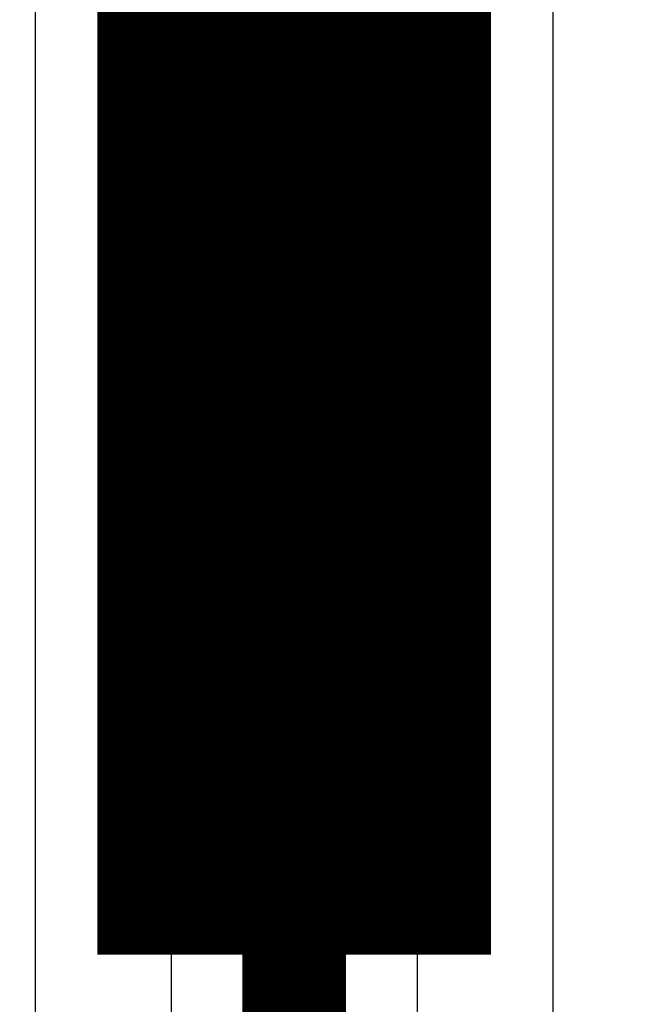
# Model space of a CAD drawing. Extents: x -1.5 to 9, y -3 to 5.
# Tile 206 of 256: x 0.4602 to 0.5517, y 3.5668 to 3.7094. Entities that reach past the tile are written whole.
import ezdxf

# ---------------------------------------------------------------- set-up
doc = ezdxf.new("R2010")
doc.units = 0
doc.layers.get('0').update_dxf_attribs({"linetype": 'CONTINUOUS'})
for name, color, linetype in [('qfn16-30-34-a_copper_signal_1', 1, 'CONTINUOUS'), ('qfn16-30-34-a_copper_signal_2', 1, 'CONTINUOUS'), ('qfn16-30-34-a_copper_signal_bot', 5, 'CONTINUOUS'), ('qfn16-30-34-a_copper_signal_top', 1, 'CONTINUOUS'), ('qfn16-30-34-a_drawing_1', 1, 'CONTINUOUS'), ('qfn16-30-34-a_drillmap_1', 1, 'CONTINUOUS'), ('qfn16-30-34-a_pth_drill', 1, 'CONTINUOUS'), ('qfn16-30-34-a_soldermask_top', 1, 'CONTINUOUS')]:
    doc.layers.add(name, color=color, linetype=linetype)

# ---------------------------------------------------------------- blocks, each defined once
blk = doc.blocks.new('D11')
at = {"const_width": 0.22}
blk.add_lwpolyline([(-0.0275, 0), (0.0275, 0)], dxfattribs=at)
blk = doc.blocks.new('D29')
at = {"const_width": 0.01}
blk.add_lwpolyline([(-0.005, 0, 1), (0.005, 0, 1)], format="xyb", close=True, dxfattribs=at)
blk = doc.blocks.new('D21')
at = {"const_width": 0.0075}
blk.add_lwpolyline([(-0.00375, 0, 1), (0.00375, 0, 1)], format="xyb", close=True, dxfattribs=at)
blk = doc.blocks.new('D35')
at = {"const_width": 0.0125}
blk.add_lwpolyline([(-0.00625, 0, 1), (0.00625, 0, 1)], format="xyb", close=True, dxfattribs=at)
blk = doc.blocks.new('D46')
at = {"const_width": 0.222}
blk.add_lwpolyline([(-0.0285, 0), (0.0285, 0)], dxfattribs=at)
blk = doc.blocks.new('D64')
at = {"const_width": 0.005}
blk.add_lwpolyline([(-0.0025, 0, 1), (0.0025, 0, 1)], format="xyb", close=True, dxfattribs=at)
blk = doc.blocks.new('D69')
at = {"const_width": 0.001667}
blk.add_lwpolyline([(-0.000833, 0, 1), (0.000833, 0, 1)], format="xyb", close=True, dxfattribs=at)
blk = doc.blocks.new('D44')
at = {"const_width": 0.0025}
blk.add_lwpolyline([(-0.00125, 0, 1), (0.00125, 0, 1)], format="xyb", close=True, dxfattribs=at)

msp = doc.modelspace()

# ---------------------------------------------------------------- linework, layer by layer
at = {"layer": 'qfn16-30-34-a_copper_signal_1', "color": 1}
msp.add_lwpolyline([(0.5, 3.673), (0.499874, 3.673), (0.499749, 3.672999), (0.499623, 3.672997), (0.499497, 3.672994), (0.499372, 3.67299), (0.499246, 3.672986), (0.499121, 3.672981), (0.498995, 3.672975), (0.49887, 3.672968), (0.498744, 3.672961), (0.498619, 3.672952), (0.498493, 3.672943), (0.498368, 3.672933), (0.498243, 3.672923), (0.498118, 3.672911), (0.497993, 3.672899), (0.497868, 3.672886), (0.497743, 3.672872), (0.497618, 3.672858), (0.497493, 3.672842), (0.497369, 3.672826), (0.497244, 3.672809), (0.49712, 3.672792), (0.496995, 3.672773), (0.496871, 3.672754), (0.496747, 3.672734), (0.496623, 3.672713), (0.4965, 3.672691), (0.496376, 3.672669), (0.496252, 3.672646), (0.496129, 3.672622), (0.496006, 3.672597), (0.495883, 3.672572), (0.49576, 3.672546), (0.495637, 3.672518), (0.495515, 3.672491), (0.495392, 3.672462), (0.49527, 3.672433), (0.495148, 3.672403), (0.495026, 3.672372), (0.494905, 3.67234), (0.494783, 3.672308), (0.494662, 3.672275), (0.494541, 3.672241), (0.49442, 3.672206), (0.4943, 3.672171), (0.494179, 3.672134), (0.494059, 3.672097), (0.493939, 3.67206), (0.49382, 3.672021), (0.4937, 3.671982), (0.493581, 3.671942), (0.493462, 3.671901), (0.493344, 3.67186), (0.493225, 3.671818), (0.493107, 3.671775), (0.492989, 3.671731), (0.492872, 3.671687), (0.492755, 3.671642), (0.492637, 3.671596), (0.492521, 3.671549), (0.492404, 3.671502), (0.492288, 3.671454), (0.492173, 3.671405), (0.492057, 3.671355), (0.491942, 3.671305), (0.491827, 3.671254), (0.491712, 3.671202), (0.491598, 3.67115), (0.491484, 3.671097), (0.491371, 3.671043), (0.491258, 3.670988), (0.491145, 3.670933), (0.491032, 3.670877), (0.49092, 3.67082), (0.490808, 3.670763), (0.490697, 3.670705), (0.490586, 3.670646), (0.490475, 3.670586), (0.490365, 3.670526), (0.490255, 3.670465), (0.490145, 3.670404), (0.490036, 3.670341), (0.489928, 3.670279), (0.489819, 3.670215), (0.489711, 3.670151), (0.489604, 3.670086), (0.489497, 3.67002), (0.48939, 3.669954), (0.489283, 3.669887), (0.489178, 3.669819), (0.489072, 3.669751), (0.488967, 3.669682), (0.488862, 3.669612), (0.488758, 3.669542), (0.488655, 3.669471), (0.488551, 3.669399), (0.488449, 3.669327), (0.488346, 3.669254), (0.488244, 3.66918), (0.488143, 3.669106), (0.488042, 3.669031), (0.487941, 3.668956), (0.487841, 3.66888), (0.487742, 3.668803), (0.487643, 3.668726), (0.487544, 3.668648), (0.487446, 3.668569), (0.487349, 3.66849), (0.487252, 3.66841), (0.487155, 3.66833), (0.487059, 3.668249), (0.486963, 3.668167), (0.486868, 3.668085), (0.486774, 3.668002), (0.48668, 3.667919), (0.486586, 3.667835), (0.486493, 3.66775), (0.486401, 3.667665), (0.486309, 3.667579), (0.486218, 3.667493), (0.486127, 3.667406), (0.486037, 3.667319), (0.485947, 3.667231), (0.485858, 3.667142), (0.485769, 3.667053), (0.485681, 3.666963), (0.485594, 3.666873), (0.485507, 3.666782), (0.485421, 3.666691), (0.485335, 3.666599), (0.48525, 3.666507), (0.485165, 3.666414), (0.485081, 3.66632), (0.484998, 3.666226), (0.484915, 3.666132), (0.484833, 3.666037), (0.484751, 3.665941), (0.48467, 3.665845), (0.48459, 3.665749), (0.48451, 3.665651), (0.484431, 3.665554), (0.484352, 3.665456), (0.484274, 3.665357), (0.484197, 3.665258), (0.48412, 3.665159), (0.484044, 3.665059), (0.483969, 3.664958), (0.483894, 3.664857), (0.48382, 3.664756), (0.483746, 3.664654), (0.483673, 3.664552), (0.483601, 3.664449), (0.483529, 3.664345), (0.483458, 3.664242), (0.483388, 3.664138), (0.483318, 3.664033), (0.483249, 3.663928), (0.483181, 3.663823), (0.483113, 3.663717), (0.483046, 3.66361), (0.48298, 3.663503), (0.482914, 3.663396), (0.482849, 3.663289), (0.482785, 3.663181), (0.482721, 3.663073), (0.482659, 3.662964), (0.482596, 3.662855), (0.482535, 3.662745), (0.482474, 3.662635), (0.482414, 3.662525), (0.482354, 3.662414), (0.482295, 3.662303), (0.482237, 3.662192), (0.48218, 3.66208), (0.482123, 3.661968), (0.482067, 3.661855), (0.482012, 3.661742), (0.481957, 3.661629), (0.481903, 3.661516), (0.48185, 3.661402), (0.481798, 3.661288), (0.481746, 3.661173), (0.481695, 3.661058), (0.481645, 3.660943), (0.481595, 3.660827), (0.481546, 3.660712), (0.481498, 3.660596), (0.481451, 3.660479), (0.481404, 3.660363), (0.481358, 3.660245), (0.481313, 3.660128), (0.481269, 3.660011), (0.481225, 3.659893), (0.481182, 3.659775), (0.48114, 3.659656), (0.481099, 3.659538), (0.481058, 3.659419), (0.481018, 3.6593), (0.480979, 3.65918), (0.48094, 3.659061), (0.480903, 3.658941), (0.480866, 3.658821), (0.480829, 3.6587), (0.480794, 3.65858), (0.480759, 3.658459), (0.480725, 3.658338), (0.480692, 3.658217), (0.48066, 3.658095), (0.480628, 3.657974), (0.480597, 3.657852), (0.480567, 3.65773), (0.480538, 3.657608), (0.480509, 3.657485), (0.480482, 3.657363), (0.480454, 3.65724), (0.480428, 3.657117), (0.480403, 3.656994), (0.480378, 3.656871), (0.480354, 3.656748), (0.480331, 3.656624), (0.480309, 3.656501), (0.480287, 3.656377), (0.480266, 3.656253), (0.480246, 3.656129), (0.480227, 3.656005), (0.480208, 3.65588), (0.480191, 3.655756), (0.480174, 3.655631), (0.480158, 3.655507), (0.480142, 3.655382), (0.480128, 3.655257), (0.480114, 3.655132), (0.480101, 3.655007), (0.480089, 3.654882), (0.480077, 3.654757), (0.480067, 3.654632), (0.480057, 3.654506), (0.480048, 3.654381), (0.480039, 3.654256), (0.480032, 3.65413), (0.480025, 3.654005), (0.480019, 3.653879), (0.480014, 3.653754), (0.48001, 3.653628), (0.480006, 3.653503), (0.480003, 3.653377), (0.480002, 3.653251), (0.48, 3.653126), (0.48, 3.653), (0.48, 3.652874), (0.480002, 3.652749), (0.480003, 3.652623), (0.480006, 3.652497), (0.48001, 3.652372), (0.480014, 3.652246), (0.480019, 3.652121), (0.480025, 3.651995), (0.480032, 3.65187), (0.480039, 3.651744), (0.480048, 3.651619), (0.480057, 3.651494), (0.480067, 3.651368), (0.480077, 3.651243), (0.480089, 3.651118), (0.480101, 3.650993), (0.480114, 3.650868), (0.480128, 3.650743), (0.480142, 3.650618), (0.480158, 3.650493), (0.480174, 3.650369), (0.480191, 3.650244), (0.480208, 3.65012), (0.480227, 3.649995), (0.480246, 3.649871), (0.480266, 3.649747), (0.480287, 3.649623), (0.480309, 3.649499), (0.480331, 3.649376), (0.480354, 3.649252), (0.480378, 3.649129), (0.480403, 3.649006), (0.480428, 3.648883), (0.480454, 3.64876), (0.480482, 3.648637), (0.480509, 3.648515), (0.480538, 3.648392), (0.480567, 3.64827), (0.480597, 3.648148), (0.480628, 3.648026), (0.48066, 3.647905), (0.480692, 3.647783), (0.480725, 3.647662), (0.480759, 3.647541), (0.480794, 3.64742), (0.480829, 3.6473), (0.480866, 3.647179), (0.480903, 3.647059), (0.48094, 3.646939), (0.480979, 3.64682), (0.481018, 3.6467), (0.481058, 3.646581), (0.481099, 3.646462), (0.48114, 3.646344), (0.481182, 3.646225), (0.481225, 3.646107), (0.481269, 3.645989), (0.481313, 3.645872), (0.481358, 3.645755), (0.481404, 3.645637), (0.481451, 3.645521), (0.481498, 3.645404), (0.481546, 3.645288), (0.481595, 3.645173), (0.481645, 3.645057), (0.481695, 3.644942), (0.481746, 3.644827), (0.481798, 3.644712), (0.48185, 3.644598), (0.481903, 3.644484), (0.481957, 3.644371), (0.482012, 3.644258), (0.482067, 3.644145), (0.482123, 3.644032), (0.48218, 3.64392), (0.482237, 3.643808), (0.482295, 3.643697), (0.482354, 3.643586), (0.482414, 3.643475), (0.482474, 3.643365), (0.482535, 3.643255), (0.482596, 3.643145), (0.482659, 3.643036), (0.482721, 3.642927), (0.482785, 3.642819), (0.482849, 3.642711), (0.482914, 3.642604), (0.48298, 3.642497), (0.483046, 3.64239), (0.483113, 3.642283), (0.483181, 3.642177), (0.483249, 3.642072), (0.483318, 3.641967), (0.483388, 3.641862), (0.483458, 3.641758), (0.483529, 3.641655), (0.483601, 3.641551), (0.483673, 3.641448), (0.483746, 3.641346), (0.48382, 3.641244), (0.483894, 3.641143), (0.483969, 3.641042), (0.484044, 3.640941), (0.48412, 3.640841), (0.484197, 3.640742), (0.484274, 3.640643), (0.484352, 3.640544), (0.484431, 3.640446), (0.48451, 3.640349), (0.48459, 3.640251), (0.48467, 3.640155), (0.484751, 3.640059), (0.484833, 3.639963), (0.484915, 3.639868), (0.484998, 3.639774), (0.485081, 3.63968), (0.485165, 3.639586), (0.48525, 3.639493), (0.485335, 3.639401), (0.485421, 3.639309), (0.485507, 3.639218), (0.485594, 3.639127), (0.485681, 3.639037), (0.485769, 3.638947), (0.485858, 3.638858), (0.485947, 3.638769), (0.486037, 3.638681), (0.486127, 3.638594), (0.486218, 3.638507), (0.486309, 3.638421), (0.486401, 3.638335), (0.486493, 3.63825), (0.486586, 3.638165), (0.48668, 3.638081), (0.486774, 3.637998), (0.486868, 3.637915), (0.486963, 3.637833), (0.487059, 3.637751), (0.487155, 3.63767), (0.487252, 3.63759), (0.487349, 3.63751), (0.487446, 3.637431), (0.487544, 3.637352), (0.487643, 3.637274), (0.487742, 3.637197), (0.487841, 3.63712), (0.487941, 3.637044), (0.488042, 3.636969), (0.488143, 3.636894), (0.488244, 3.63682), (0.488346, 3.636746), (0.488449, 3.636673), (0.488551, 3.636601), (0.488655, 3.636529), (0.488758, 3.636458), (0.488862, 3.636388), (0.488967, 3.636318), (0.489072, 3.636249), (0.489178, 3.636181), (0.489283, 3.636113), (0.48939, 3.636046), (0.489497, 3.63598), (0.489604, 3.635914), (0.489711, 3.635849), (0.489819, 3.635785), (0.489928, 3.635721), (0.490036, 3.635659), (0.490145, 3.635596), (0.490255, 3.635535), (0.490365, 3.635474), (0.490475, 3.635414), (0.490586, 3.635354), (0.490697, 3.635295), (0.490808, 3.635237), (0.49092, 3.63518), (0.491032, 3.635123), (0.491145, 3.635067), (0.491258, 3.635012), (0.491371, 3.634957), (0.491484, 3.634903), (0.491598, 3.63485), (0.491712, 3.634798), (0.491827, 3.634746), (0.491942, 3.634695), (0.492057, 3.634645), (0.492173, 3.634595), (0.492288, 3.634546), (0.492404, 3.634498), (0.492521, 3.634451), (0.492637, 3.634404), (0.492755, 3.634358), (0.492872, 3.634313), (0.492989, 3.634269), (0.493107, 3.634225), (0.493225, 3.634182), (0.493344, 3.63414), (0.493462, 3.634099), (0.493581, 3.634058), (0.4937, 3.634018), (0.49382, 3.633979), (0.493939, 3.63394), (0.494059, 3.633903), (0.494179, 3.633866), (0.4943, 3.633829), (0.49442, 3.633794), (0.494541, 3.633759), (0.494662, 3.633725), (0.494783, 3.633692), (0.494905, 3.63366), (0.495026, 3.633628), (0.495148, 3.633597), (0.49527, 3.633567), (0.495392, 3.633538), (0.495515, 3.633509), (0.495637, 3.633482), (0.49576, 3.633454), (0.495883, 3.633428), (0.496006, 3.633403), (0.496129, 3.633378), (0.496252, 3.633354), (0.496376, 3.633331), (0.4965, 3.633309), (0.496623, 3.633287), (0.496747, 3.633266), (0.496871, 3.633246), (0.496995, 3.633227), (0.49712, 3.633208), (0.497244, 3.633191), (0.497369, 3.633174), (0.497493, 3.633158), (0.497618, 3.633142), (0.497743, 3.633128), (0.497868, 3.633114), (0.497993, 3.633101), (0.498118, 3.633089), (0.498243, 3.633077), (0.498368, 3.633067), (0.498493, 3.633057), (0.498619, 3.633048), (0.498744, 3.633039), (0.49887, 3.633032), (0.498995, 3.633025), (0.499121, 3.633019), (0.499246, 3.633014), (0.499372, 3.63301), (0.499497, 3.633006), (0.499623, 3.633003), (0.499749, 3.633001), (0.499874, 3.633), (0.5, 3.633), (0.500126, 3.633), (0.500251, 3.633001), (0.500377, 3.633003), (0.500503, 3.633006), (0.500628, 3.63301), (0.500754, 3.633014), (0.500879, 3.633019), (0.501005, 3.633025), (0.50113, 3.633032), (0.501256, 3.633039), (0.501381, 3.633048), (0.501507, 3.633057), (0.501632, 3.633067), (0.501757, 3.633077), (0.501882, 3.633089), (0.502007, 3.633101), (0.502132, 3.633114), (0.502257, 3.633128), (0.502382, 3.633142), (0.502507, 3.633158), (0.502631, 3.633174), (0.502756, 3.633191), (0.50288, 3.633208), (0.503005, 3.633227), (0.503129, 3.633246), (0.503253, 3.633266), (0.503377, 3.633287), (0.5035, 3.633309), (0.503624, 3.633331), (0.503748, 3.633354), (0.503871, 3.633378), (0.503994, 3.633403), (0.504117, 3.633428), (0.50424, 3.633454), (0.504363, 3.633482), (0.504485, 3.633509), (0.504608, 3.633538), (0.50473, 3.633567), (0.504852, 3.633597), (0.504974, 3.633628), (0.505095, 3.63366), (0.505217, 3.633692), (0.505338, 3.633725), (0.505459, 3.633759), (0.50558, 3.633794), (0.5057, 3.633829), (0.505821, 3.633866), (0.505941, 3.633903), (0.506061, 3.63394), (0.50618, 3.633979), (0.5063, 3.634018), (0.506419, 3.634058), (0.506538, 3.634099), (0.506656, 3.63414), (0.506775, 3.634182), (0.506893, 3.634225), (0.507011, 3.634269), (0.507128, 3.634313), (0.507245, 3.634358), (0.507363, 3.634404), (0.507479, 3.634451), (0.507596, 3.634498), (0.507712, 3.634546), (0.507827, 3.634595), (0.507943, 3.634645), (0.508058, 3.634695), (0.508173, 3.634746), (0.508288, 3.634798), (0.508402, 3.63485), (0.508516, 3.634903), (0.508629, 3.634957), (0.508742, 3.635012), (0.508855, 3.635067), (0.508968, 3.635123), (0.50908, 3.63518), (0.509192, 3.635237), (0.509303, 3.635295), (0.509414, 3.635354), (0.509525, 3.635414), (0.509635, 3.635474), (0.509745, 3.635535), (0.509855, 3.635596), (0.509964, 3.635659), (0.510072, 3.635721), (0.510181, 3.635785), (0.510289, 3.635849), (0.510396, 3.635914), (0.510503, 3.63598), (0.51061, 3.636046), (0.510717, 3.636113), (0.510822, 3.636181), (0.510928, 3.636249), (0.511033, 3.636318), (0.511138, 3.636388), (0.511242, 3.636458), (0.511345, 3.636529), (0.511449, 3.636601), (0.511551, 3.636673), (0.511654, 3.636746), (0.511756, 3.63682), (0.511857, 3.636894), (0.511958, 3.636969), (0.512059, 3.637044), (0.512159, 3.63712), (0.512258, 3.637197), (0.512357, 3.637274), (0.512456, 3.637352), (0.512554, 3.637431), (0.512652, 3.63751), (0.512749, 3.63759), (0.512845, 3.63767), (0.512941, 3.637751), (0.513037, 3.637833), (0.513132, 3.637915), (0.513226, 3.637998), (0.51332, 3.638081), (0.513414, 3.638165), (0.513507, 3.63825), (0.513599, 3.638335), (0.513691, 3.638421), (0.513782, 3.638507), (0.513873, 3.638594), (0.513963, 3.638681), (0.514053, 3.638769), (0.514142, 3.638858), (0.514231, 3.638947), (0.514319, 3.639037), (0.514406, 3.639127), (0.514493, 3.639218), (0.514579, 3.639309), (0.514665, 3.639401), (0.51475, 3.639493), (0.514835, 3.639586), (0.514919, 3.63968), (0.515002, 3.639774), (0.515085, 3.639868), (0.515167, 3.639963), (0.515249, 3.640059), (0.51533, 3.640155), (0.51541, 3.640251), (0.51549, 3.640349), (0.515569, 3.640446), (0.515648, 3.640544), (0.515726, 3.640643), (0.515803, 3.640742), (0.51588, 3.640841), (0.515956, 3.640941), (0.516031, 3.641042), (0.516106, 3.641143), (0.51618, 3.641244), (0.516254, 3.641346), (0.516327, 3.641448), (0.516399, 3.641551), (0.516471, 3.641655), (0.516542, 3.641758), (0.516612, 3.641862), (0.516682, 3.641967), (0.516751, 3.642072), (0.516819, 3.642177), (0.516887, 3.642283), (0.516954, 3.64239), (0.51702, 3.642497), (0.517086, 3.642604), (0.517151, 3.642711), (0.517215, 3.642819), (0.517279, 3.642927), (0.517341, 3.643036), (0.517404, 3.643145), (0.517465, 3.643255), (0.517526, 3.643365), (0.517586, 3.643475), (0.517646, 3.643586), (0.517705, 3.643697), (0.517763, 3.643808), (0.51782, 3.64392), (0.517877, 3.644032), (0.517933, 3.644145), (0.517988, 3.644258), (0.518043, 3.644371), (0.518097, 3.644484), (0.51815, 3.644598), (0.518202, 3.644712), (0.518254, 3.644827), (0.518305, 3.644942), (0.518355, 3.645057), (0.518405, 3.645173), (0.518453, 3.645288), (0.518502, 3.645404), (0.518549, 3.645521), (0.518596, 3.645637), (0.518641, 3.645755), (0.518687, 3.645872), (0.518731, 3.645989), (0.518775, 3.646107), (0.518818, 3.646225), (0.51886, 3.646344), (0.518901, 3.646462), (0.518942, 3.646581), (0.518982, 3.6467), (0.519021, 3.64682), (0.51906, 3.646939), (0.519097, 3.647059), (0.519134, 3.647179), (0.51917, 3.6473), (0.519206, 3.64742), (0.519241, 3.647541), (0.519275, 3.647662), (0.519308, 3.647783), (0.51934, 3.647905), (0.519372, 3.648026), (0.519403, 3.648148), (0.519433, 3.64827), (0.519462, 3.648392), (0.519491, 3.648515), (0.519518, 3.648637), (0.519545, 3.64876), (0.519572, 3.648883), (0.519597, 3.649006), (0.519622, 3.649129), (0.519646, 3.649252), (0.519669, 3.649376), (0.519691, 3.649499), (0.519713, 3.649623), (0.519734, 3.649747), (0.519754, 3.649871), (0.519773, 3.649995), (0.519792, 3.65012), (0.519809, 3.650244), (0.519826, 3.650369), (0.519842, 3.650493), (0.519858, 3.650618), (0.519872, 3.650743), (0.519886, 3.650868), (0.519899, 3.650993), (0.519911, 3.651118), (0.519923, 3.651243), (0.519933, 3.651368), (0.519943, 3.651494), (0.519952, 3.651619), (0.519961, 3.651744), (0.519968, 3.65187), (0.519975, 3.651995), (0.519981, 3.652121), (0.519986, 3.652246), (0.51999, 3.652372), (0.519994, 3.652497), (0.519996, 3.652623), (0.519999, 3.652749), (0.52, 3.652874), (0.52, 3.653), (0.52, 3.653126), (0.519999, 3.653251), (0.519996, 3.653377), (0.519994, 3.653503), (0.51999, 3.653628), (0.519986, 3.653754), (0.519981, 3.653879), (0.519975, 3.654005), (0.519968, 3.65413), (0.519961, 3.654256), (0.519952, 3.654381), (0.519943, 3.654506), (0.519933, 3.654632), (0.519923, 3.654757), (0.519911, 3.654882), (0.519899, 3.655007), (0.519886, 3.655132), (0.519872, 3.655257), (0.519858, 3.655382), (0.519842, 3.655507), (0.519826, 3.655631), (0.519809, 3.655756), (0.519792, 3.65588), (0.519773, 3.656005), (0.519754, 3.656129), (0.519734, 3.656253), (0.519713, 3.656377), (0.519691, 3.656501), (0.519669, 3.656624), (0.519646, 3.656748), (0.519622, 3.656871), (0.519597, 3.656994), (0.519572, 3.657117), (0.519545, 3.65724), (0.519518, 3.657363), (0.519491, 3.657485), (0.519462, 3.657608), (0.519433, 3.65773), (0.519403, 3.657852), (0.519372, 3.657974), (0.51934, 3.658095), (0.519308, 3.658217), (0.519275, 3.658338), (0.519241, 3.658459), (0.519206, 3.65858), (0.51917, 3.6587), (0.519134, 3.658821), (0.519097, 3.658941), (0.51906, 3.659061), (0.519021, 3.65918), (0.518982, 3.6593), (0.518942, 3.659419), (0.518901, 3.659538), (0.51886, 3.659656), (0.518818, 3.659775), (0.518775, 3.659893), (0.518731, 3.660011), (0.518687, 3.660128), (0.518641, 3.660245), (0.518596, 3.660363), (0.518549, 3.660479), (0.518502, 3.660596), (0.518453, 3.660712), (0.518405, 3.660827), (0.518355, 3.660943), (0.518305, 3.661058), (0.518254, 3.661173), (0.518202, 3.661288), (0.51815, 3.661402), (0.518097, 3.661516), (0.518043, 3.661629), (0.517988, 3.661742), (0.517933, 3.661855), (0.517877, 3.661968), (0.51782, 3.66208), (0.517763, 3.662192), (0.517705, 3.662303), (0.517646, 3.662414), (0.517586, 3.662525), (0.517526, 3.662635), (0.517465, 3.662745), (0.517404, 3.662855), (0.517341, 3.662964), (0.517279, 3.663073), (0.517215, 3.663181), (0.517151, 3.663289), (0.517086, 3.663396), (0.51702, 3.663503), (0.516954, 3.66361), (0.516887, 3.663717), (0.516819, 3.663823), (0.516751, 3.663928), (0.516682, 3.664033), (0.516612, 3.664138), (0.516542, 3.664242), (0.516471, 3.664345), (0.516399, 3.664449), (0.516327, 3.664552), (0.516254, 3.664654), (0.51618, 3.664756), (0.516106, 3.664857), (0.516031, 3.664958), (0.515956, 3.665059), (0.51588, 3.665159), (0.515803, 3.665258), (0.515726, 3.665357), (0.515648, 3.665456), (0.515569, 3.665554), (0.51549, 3.665651), (0.51541, 3.665749), (0.51533, 3.665845), (0.515249, 3.665941), (0.515167, 3.666037), (0.515085, 3.666132), (0.515002, 3.666226), (0.514919, 3.66632), (0.514835, 3.666414), (0.51475, 3.666507), (0.514665, 3.666599), (0.514579, 3.666691), (0.514493, 3.666782), (0.514406, 3.666873), (0.514319, 3.666963), (0.514231, 3.667053), (0.514142, 3.667142), (0.514053, 3.667231), (0.513963, 3.667319), (0.513873, 3.667406), (0.513782, 3.667493), (0.513691, 3.667579), (0.513599, 3.667665), (0.513507, 3.66775), (0.513414, 3.667835), (0.51332, 3.667919), (0.513226, 3.668002), (0.513132, 3.668085), (0.513037, 3.668167), (0.512941, 3.668249), (0.512845, 3.66833), (0.512749, 3.66841), (0.512652, 3.66849), (0.512554, 3.668569), (0.512456, 3.668648), (0.512357, 3.668726), (0.512258, 3.668803), (0.512159, 3.66888), (0.512059, 3.668956), (0.511958, 3.669031), (0.511857, 3.669106), (0.511756, 3.66918), (0.511654, 3.669254), (0.511551, 3.669327), (0.511449, 3.669399), (0.511345, 3.669471), (0.511242, 3.669542), (0.511138, 3.669612), (0.511033, 3.669682), (0.510928, 3.669751), (0.510822, 3.669819), (0.510717, 3.669887), (0.51061, 3.669954), (0.510503, 3.67002), (0.510396, 3.670086), (0.510289, 3.670151), (0.510181, 3.670215), (0.510072, 3.670279), (0.509964, 3.670341), (0.509855, 3.670404), (0.509745, 3.670465), (0.509635, 3.670526), (0.509525, 3.670586), (0.509414, 3.670646), (0.509303, 3.670705), (0.509192, 3.670763), (0.50908, 3.67082), (0.508968, 3.670877), (0.508855, 3.670933), (0.508742, 3.670988), (0.508629, 3.671043), (0.508516, 3.671097), (0.508402, 3.67115), (0.508288, 3.671202), (0.508173, 3.671254), (0.508058, 3.671305), (0.507943, 3.671355), (0.507827, 3.671405), (0.507712, 3.671454), (0.507596, 3.671502), (0.507479, 3.671549), (0.507363, 3.671596), (0.507245, 3.671642), (0.507128, 3.671687), (0.507011, 3.671731), (0.506893, 3.671775), (0.506775, 3.671818), (0.506656, 3.67186), (0.506538, 3.671901), (0.506419, 3.671942), (0.5063, 3.671982), (0.50618, 3.672021), (0.506061, 3.67206), (0.505941, 3.672097), (0.505821, 3.672134), (0.5057, 3.672171), (0.50558, 3.672206), (0.505459, 3.672241), (0.505338, 3.672275), (0.505217, 3.672308), (0.505095, 3.67234), (0.504974, 3.672372), (0.504852, 3.672403), (0.50473, 3.672433), (0.504608, 3.672462), (0.504485, 3.672491), (0.504363, 3.672518), (0.50424, 3.672546), (0.504117, 3.672572), (0.503994, 3.672597), (0.503871, 3.672622), (0.503748, 3.672646), (0.503624, 3.672669), (0.5035, 3.672691), (0.503377, 3.672713), (0.503253, 3.672734), (0.503129, 3.672754), (0.503005, 3.672773), (0.50288, 3.672792), (0.502756, 3.672809), (0.502631, 3.672826), (0.502507, 3.672842), (0.502382, 3.672858), (0.502257, 3.672872), (0.502132, 3.672886), (0.502007, 3.672899), (0.501882, 3.672911), (0.501757, 3.672923), (0.501632, 3.672933), (0.501507, 3.672943), (0.501381, 3.672952), (0.501256, 3.672961), (0.50113, 3.672968), (0.501005, 3.672975), (0.500879, 3.672981), (0.500754, 3.672986), (0.500628, 3.67299), (0.500503, 3.672994), (0.500377, 3.672997), (0.500251, 3.672999), (0.500126, 3.673), (0.5, 3.673)], dxfattribs=at)
at = {"layer": 'qfn16-30-34-a_copper_signal_2', "color": 1}
msp.add_lwpolyline([(0.5, 3.673), (0.499874, 3.673), (0.499749, 3.672999), (0.499623, 3.672997), (0.499497, 3.672994), (0.499372, 3.67299), (0.499246, 3.672986), (0.499121, 3.672981), (0.498995, 3.672975), (0.49887, 3.672968), (0.498744, 3.672961), (0.498619, 3.672952), (0.498493, 3.672943), (0.498368, 3.672933), (0.498243, 3.672923), (0.498118, 3.672911), (0.497993, 3.672899), (0.497868, 3.672886), (0.497743, 3.672872), (0.497618, 3.672858), (0.497493, 3.672842), (0.497369, 3.672826), (0.497244, 3.672809), (0.49712, 3.672792), (0.496995, 3.672773), (0.496871, 3.672754), (0.496747, 3.672734), (0.496623, 3.672713), (0.4965, 3.672691), (0.496376, 3.672669), (0.496252, 3.672646), (0.496129, 3.672622), (0.496006, 3.672597), (0.495883, 3.672572), (0.49576, 3.672546), (0.495637, 3.672518), (0.495515, 3.672491), (0.495392, 3.672462), (0.49527, 3.672433), (0.495148, 3.672403), (0.495026, 3.672372), (0.494905, 3.67234), (0.494783, 3.672308), (0.494662, 3.672275), (0.494541, 3.672241), (0.49442, 3.672206), (0.4943, 3.672171), (0.494179, 3.672134), (0.494059, 3.672097), (0.493939, 3.67206), (0.49382, 3.672021), (0.4937, 3.671982), (0.493581, 3.671942), (0.493462, 3.671901), (0.493344, 3.67186), (0.493225, 3.671818), (0.493107, 3.671775), (0.492989, 3.671731), (0.492872, 3.671687), (0.492755, 3.671642), (0.492637, 3.671596), (0.492521, 3.671549), (0.492404, 3.671502), (0.492288, 3.671454), (0.492173, 3.671405), (0.492057, 3.671355), (0.491942, 3.671305), (0.491827, 3.671254), (0.491712, 3.671202), (0.491598, 3.67115), (0.491484, 3.671097), (0.491371, 3.671043), (0.491258, 3.670988), (0.491145, 3.670933), (0.491032, 3.670877), (0.49092, 3.67082), (0.490808, 3.670763), (0.490697, 3.670705), (0.490586, 3.670646), (0.490475, 3.670586), (0.490365, 3.670526), (0.490255, 3.670465), (0.490145, 3.670404), (0.490036, 3.670341), (0.489928, 3.670279), (0.489819, 3.670215), (0.489711, 3.670151), (0.489604, 3.670086), (0.489497, 3.67002), (0.48939, 3.669954), (0.489283, 3.669887), (0.489178, 3.669819), (0.489072, 3.669751), (0.488967, 3.669682), (0.488862, 3.669612), (0.488758, 3.669542), (0.488655, 3.669471), (0.488551, 3.669399), (0.488449, 3.669327), (0.488346, 3.669254), (0.488244, 3.66918), (0.488143, 3.669106), (0.488042, 3.669031), (0.487941, 3.668956), (0.487841, 3.66888), (0.487742, 3.668803), (0.487643, 3.668726), (0.487544, 3.668648), (0.487446, 3.668569), (0.487349, 3.66849), (0.487252, 3.66841), (0.487155, 3.66833), (0.487059, 3.668249), (0.486963, 3.668167), (0.486868, 3.668085), (0.486774, 3.668002), (0.48668, 3.667919), (0.486586, 3.667835), (0.486493, 3.66775), (0.486401, 3.667665), (0.486309, 3.667579), (0.486218, 3.667493), (0.486127, 3.667406), (0.486037, 3.667319), (0.485947, 3.667231), (0.485858, 3.667142), (0.485769, 3.667053), (0.485681, 3.666963), (0.485594, 3.666873), (0.485507, 3.666782), (0.485421, 3.666691), (0.485335, 3.666599), (0.48525, 3.666507), (0.485165, 3.666414), (0.485081, 3.66632), (0.484998, 3.666226), (0.484915, 3.666132), (0.484833, 3.666037), (0.484751, 3.665941), (0.48467, 3.665845), (0.48459, 3.665749), (0.48451, 3.665651), (0.484431, 3.665554), (0.484352, 3.665456), (0.484274, 3.665357), (0.484197, 3.665258), (0.48412, 3.665159), (0.484044, 3.665059), (0.483969, 3.664958), (0.483894, 3.664857), (0.48382, 3.664756), (0.483746, 3.664654), (0.483673, 3.664552), (0.483601, 3.664449), (0.483529, 3.664345), (0.483458, 3.664242), (0.483388, 3.664138), (0.483318, 3.664033), (0.483249, 3.663928), (0.483181, 3.663823), (0.483113, 3.663717), (0.483046, 3.66361), (0.48298, 3.663503), (0.482914, 3.663396), (0.482849, 3.663289), (0.482785, 3.663181), (0.482721, 3.663073), (0.482659, 3.662964), (0.482596, 3.662855), (0.482535, 3.662745), (0.482474, 3.662635), (0.482414, 3.662525), (0.482354, 3.662414), (0.482295, 3.662303), (0.482237, 3.662192), (0.48218, 3.66208), (0.482123, 3.661968), (0.482067, 3.661855), (0.482012, 3.661742), (0.481957, 3.661629), (0.481903, 3.661516), (0.48185, 3.661402), (0.481798, 3.661288), (0.481746, 3.661173), (0.481695, 3.661058), (0.481645, 3.660943), (0.481595, 3.660827), (0.481546, 3.660712), (0.481498, 3.660596), (0.481451, 3.660479), (0.481404, 3.660363), (0.481358, 3.660245), (0.481313, 3.660128), (0.481269, 3.660011), (0.481225, 3.659893), (0.481182, 3.659775), (0.48114, 3.659656), (0.481099, 3.659538), (0.481058, 3.659419), (0.481018, 3.6593), (0.480979, 3.65918), (0.48094, 3.659061), (0.480903, 3.658941), (0.480866, 3.658821), (0.480829, 3.6587), (0.480794, 3.65858), (0.480759, 3.658459), (0.480725, 3.658338), (0.480692, 3.658217), (0.48066, 3.658095), (0.480628, 3.657974), (0.480597, 3.657852), (0.480567, 3.65773), (0.480538, 3.657608), (0.480509, 3.657485), (0.480482, 3.657363), (0.480454, 3.65724), (0.480428, 3.657117), (0.480403, 3.656994), (0.480378, 3.656871), (0.480354, 3.656748), (0.480331, 3.656624), (0.480309, 3.656501), (0.480287, 3.656377), (0.480266, 3.656253), (0.480246, 3.656129), (0.480227, 3.656005), (0.480208, 3.65588), (0.480191, 3.655756), (0.480174, 3.655631), (0.480158, 3.655507), (0.480142, 3.655382), (0.480128, 3.655257), (0.480114, 3.655132), (0.480101, 3.655007), (0.480089, 3.654882), (0.480077, 3.654757), (0.480067, 3.654632), (0.480057, 3.654506), (0.480048, 3.654381), (0.480039, 3.654256), (0.480032, 3.65413), (0.480025, 3.654005), (0.480019, 3.653879), (0.480014, 3.653754), (0.48001, 3.653628), (0.480006, 3.653503), (0.480003, 3.653377), (0.480002, 3.653251), (0.48, 3.653126), (0.48, 3.653), (0.48, 3.652874), (0.480002, 3.652749), (0.480003, 3.652623), (0.480006, 3.652497), (0.48001, 3.652372), (0.480014, 3.652246), (0.480019, 3.652121), (0.480025, 3.651995), (0.480032, 3.65187), (0.480039, 3.651744), (0.480048, 3.651619), (0.480057, 3.651494), (0.480067, 3.651368), (0.480077, 3.651243), (0.480089, 3.651118), (0.480101, 3.650993), (0.480114, 3.650868), (0.480128, 3.650743), (0.480142, 3.650618), (0.480158, 3.650493), (0.480174, 3.650369), (0.480191, 3.650244), (0.480208, 3.65012), (0.480227, 3.649995), (0.480246, 3.649871), (0.480266, 3.649747), (0.480287, 3.649623), (0.480309, 3.649499), (0.480331, 3.649376), (0.480354, 3.649252), (0.480378, 3.649129), (0.480403, 3.649006), (0.480428, 3.648883), (0.480454, 3.64876), (0.480482, 3.648637), (0.480509, 3.648515), (0.480538, 3.648392), (0.480567, 3.64827), (0.480597, 3.648148), (0.480628, 3.648026), (0.48066, 3.647905), (0.480692, 3.647783), (0.480725, 3.647662), (0.480759, 3.647541), (0.480794, 3.64742), (0.480829, 3.6473), (0.480866, 3.647179), (0.480903, 3.647059), (0.48094, 3.646939), (0.480979, 3.64682), (0.481018, 3.6467), (0.481058, 3.646581), (0.481099, 3.646462), (0.48114, 3.646344), (0.481182, 3.646225), (0.481225, 3.646107), (0.481269, 3.645989), (0.481313, 3.645872), (0.481358, 3.645755), (0.481404, 3.645637), (0.481451, 3.645521), (0.481498, 3.645404), (0.481546, 3.645288), (0.481595, 3.645173), (0.481645, 3.645057), (0.481695, 3.644942), (0.481746, 3.644827), (0.481798, 3.644712), (0.48185, 3.644598), (0.481903, 3.644484), (0.481957, 3.644371), (0.482012, 3.644258), (0.482067, 3.644145), (0.482123, 3.644032), (0.48218, 3.64392), (0.482237, 3.643808), (0.482295, 3.643697), (0.482354, 3.643586), (0.482414, 3.643475), (0.482474, 3.643365), (0.482535, 3.643255), (0.482596, 3.643145), (0.482659, 3.643036), (0.482721, 3.642927), (0.482785, 3.642819), (0.482849, 3.642711), (0.482914, 3.642604), (0.48298, 3.642497), (0.483046, 3.64239), (0.483113, 3.642283), (0.483181, 3.642177), (0.483249, 3.642072), (0.483318, 3.641967), (0.483388, 3.641862), (0.483458, 3.641758), (0.483529, 3.641655), (0.483601, 3.641551), (0.483673, 3.641448), (0.483746, 3.641346), (0.48382, 3.641244), (0.483894, 3.641143), (0.483969, 3.641042), (0.484044, 3.640941), (0.48412, 3.640841), (0.484197, 3.640742), (0.484274, 3.640643), (0.484352, 3.640544), (0.484431, 3.640446), (0.48451, 3.640349), (0.48459, 3.640251), (0.48467, 3.640155), (0.484751, 3.640059), (0.484833, 3.639963), (0.484915, 3.639868), (0.484998, 3.639774), (0.485081, 3.63968), (0.485165, 3.639586), (0.48525, 3.639493), (0.485335, 3.639401), (0.485421, 3.639309), (0.485507, 3.639218), (0.485594, 3.639127), (0.485681, 3.639037), (0.485769, 3.638947), (0.485858, 3.638858), (0.485947, 3.638769), (0.486037, 3.638681), (0.486127, 3.638594), (0.486218, 3.638507), (0.486309, 3.638421), (0.486401, 3.638335), (0.486493, 3.63825), (0.486586, 3.638165), (0.48668, 3.638081), (0.486774, 3.637998), (0.486868, 3.637915), (0.486963, 3.637833), (0.487059, 3.637751), (0.487155, 3.63767), (0.487252, 3.63759), (0.487349, 3.63751), (0.487446, 3.637431), (0.487544, 3.637352), (0.487643, 3.637274), (0.487742, 3.637197), (0.487841, 3.63712), (0.487941, 3.637044), (0.488042, 3.636969), (0.488143, 3.636894), (0.488244, 3.63682), (0.488346, 3.636746), (0.488449, 3.636673), (0.488551, 3.636601), (0.488655, 3.636529), (0.488758, 3.636458), (0.488862, 3.636388), (0.488967, 3.636318), (0.489072, 3.636249), (0.489178, 3.636181), (0.489283, 3.636113), (0.48939, 3.636046), (0.489497, 3.63598), (0.489604, 3.635914), (0.489711, 3.635849), (0.489819, 3.635785), (0.489928, 3.635721), (0.490036, 3.635659), (0.490145, 3.635596), (0.490255, 3.635535), (0.490365, 3.635474), (0.490475, 3.635414), (0.490586, 3.635354), (0.490697, 3.635295), (0.490808, 3.635237), (0.49092, 3.63518), (0.491032, 3.635123), (0.491145, 3.635067), (0.491258, 3.635012), (0.491371, 3.634957), (0.491484, 3.634903), (0.491598, 3.63485), (0.491712, 3.634798), (0.491827, 3.634746), (0.491942, 3.634695), (0.492057, 3.634645), (0.492173, 3.634595), (0.492288, 3.634546), (0.492404, 3.634498), (0.492521, 3.634451), (0.492637, 3.634404), (0.492755, 3.634358), (0.492872, 3.634313), (0.492989, 3.634269), (0.493107, 3.634225), (0.493225, 3.634182), (0.493344, 3.63414), (0.493462, 3.634099), (0.493581, 3.634058), (0.4937, 3.634018), (0.49382, 3.633979), (0.493939, 3.63394), (0.494059, 3.633903), (0.494179, 3.633866), (0.4943, 3.633829), (0.49442, 3.633794), (0.494541, 3.633759), (0.494662, 3.633725), (0.494783, 3.633692), (0.494905, 3.63366), (0.495026, 3.633628), (0.495148, 3.633597), (0.49527, 3.633567), (0.495392, 3.633538), (0.495515, 3.633509), (0.495637, 3.633482), (0.49576, 3.633454), (0.495883, 3.633428), (0.496006, 3.633403), (0.496129, 3.633378), (0.496252, 3.633354), (0.496376, 3.633331), (0.4965, 3.633309), (0.496623, 3.633287), (0.496747, 3.633266), (0.496871, 3.633246), (0.496995, 3.633227), (0.49712, 3.633208), (0.497244, 3.633191), (0.497369, 3.633174), (0.497493, 3.633158), (0.497618, 3.633142), (0.497743, 3.633128), (0.497868, 3.633114), (0.497993, 3.633101), (0.498118, 3.633089), (0.498243, 3.633077), (0.498368, 3.633067), (0.498493, 3.633057), (0.498619, 3.633048), (0.498744, 3.633039), (0.49887, 3.633032), (0.498995, 3.633025), (0.499121, 3.633019), (0.499246, 3.633014), (0.499372, 3.63301), (0.499497, 3.633006), (0.499623, 3.633003), (0.499749, 3.633001), (0.499874, 3.633), (0.5, 3.633), (0.500126, 3.633), (0.500251, 3.633001), (0.500377, 3.633003), (0.500503, 3.633006), (0.500628, 3.63301), (0.500754, 3.633014), (0.500879, 3.633019), (0.501005, 3.633025), (0.50113, 3.633032), (0.501256, 3.633039), (0.501381, 3.633048), (0.501507, 3.633057), (0.501632, 3.633067), (0.501757, 3.633077), (0.501882, 3.633089), (0.502007, 3.633101), (0.502132, 3.633114), (0.502257, 3.633128), (0.502382, 3.633142), (0.502507, 3.633158), (0.502631, 3.633174), (0.502756, 3.633191), (0.50288, 3.633208), (0.503005, 3.633227), (0.503129, 3.633246), (0.503253, 3.633266), (0.503377, 3.633287), (0.5035, 3.633309), (0.503624, 3.633331), (0.503748, 3.633354), (0.503871, 3.633378), (0.503994, 3.633403), (0.504117, 3.633428), (0.50424, 3.633454), (0.504363, 3.633482), (0.504485, 3.633509), (0.504608, 3.633538), (0.50473, 3.633567), (0.504852, 3.633597), (0.504974, 3.633628), (0.505095, 3.63366), (0.505217, 3.633692), (0.505338, 3.633725), (0.505459, 3.633759), (0.50558, 3.633794), (0.5057, 3.633829), (0.505821, 3.633866), (0.505941, 3.633903), (0.506061, 3.63394), (0.50618, 3.633979), (0.5063, 3.634018), (0.506419, 3.634058), (0.506538, 3.634099), (0.506656, 3.63414), (0.506775, 3.634182), (0.506893, 3.634225), (0.507011, 3.634269), (0.507128, 3.634313), (0.507245, 3.634358), (0.507363, 3.634404), (0.507479, 3.634451), (0.507596, 3.634498), (0.507712, 3.634546), (0.507827, 3.634595), (0.507943, 3.634645), (0.508058, 3.634695), (0.508173, 3.634746), (0.508288, 3.634798), (0.508402, 3.63485), (0.508516, 3.634903), (0.508629, 3.634957), (0.508742, 3.635012), (0.508855, 3.635067), (0.508968, 3.635123), (0.50908, 3.63518), (0.509192, 3.635237), (0.509303, 3.635295), (0.509414, 3.635354), (0.509525, 3.635414), (0.509635, 3.635474), (0.509745, 3.635535), (0.509855, 3.635596), (0.509964, 3.635659), (0.510072, 3.635721), (0.510181, 3.635785), (0.510289, 3.635849), (0.510396, 3.635914), (0.510503, 3.63598), (0.51061, 3.636046), (0.510717, 3.636113), (0.510822, 3.636181), (0.510928, 3.636249), (0.511033, 3.636318), (0.511138, 3.636388), (0.511242, 3.636458), (0.511345, 3.636529), (0.511449, 3.636601), (0.511551, 3.636673), (0.511654, 3.636746), (0.511756, 3.63682), (0.511857, 3.636894), (0.511958, 3.636969), (0.512059, 3.637044), (0.512159, 3.63712), (0.512258, 3.637197), (0.512357, 3.637274), (0.512456, 3.637352), (0.512554, 3.637431), (0.512652, 3.63751), (0.512749, 3.63759), (0.512845, 3.63767), (0.512941, 3.637751), (0.513037, 3.637833), (0.513132, 3.637915), (0.513226, 3.637998), (0.51332, 3.638081), (0.513414, 3.638165), (0.513507, 3.63825), (0.513599, 3.638335), (0.513691, 3.638421), (0.513782, 3.638507), (0.513873, 3.638594), (0.513963, 3.638681), (0.514053, 3.638769), (0.514142, 3.638858), (0.514231, 3.638947), (0.514319, 3.639037), (0.514406, 3.639127), (0.514493, 3.639218), (0.514579, 3.639309), (0.514665, 3.639401), (0.51475, 3.639493), (0.514835, 3.639586), (0.514919, 3.63968), (0.515002, 3.639774), (0.515085, 3.639868), (0.515167, 3.639963), (0.515249, 3.640059), (0.51533, 3.640155), (0.51541, 3.640251), (0.51549, 3.640349), (0.515569, 3.640446), (0.515648, 3.640544), (0.515726, 3.640643), (0.515803, 3.640742), (0.51588, 3.640841), (0.515956, 3.640941), (0.516031, 3.641042), (0.516106, 3.641143), (0.51618, 3.641244), (0.516254, 3.641346), (0.516327, 3.641448), (0.516399, 3.641551), (0.516471, 3.641655), (0.516542, 3.641758), (0.516612, 3.641862), (0.516682, 3.641967), (0.516751, 3.642072), (0.516819, 3.642177), (0.516887, 3.642283), (0.516954, 3.64239), (0.51702, 3.642497), (0.517086, 3.642604), (0.517151, 3.642711), (0.517215, 3.642819), (0.517279, 3.642927), (0.517341, 3.643036), (0.517404, 3.643145), (0.517465, 3.643255), (0.517526, 3.643365), (0.517586, 3.643475), (0.517646, 3.643586), (0.517705, 3.643697), (0.517763, 3.643808), (0.51782, 3.64392), (0.517877, 3.644032), (0.517933, 3.644145), (0.517988, 3.644258), (0.518043, 3.644371), (0.518097, 3.644484), (0.51815, 3.644598), (0.518202, 3.644712), (0.518254, 3.644827), (0.518305, 3.644942), (0.518355, 3.645057), (0.518405, 3.645173), (0.518453, 3.645288), (0.518502, 3.645404), (0.518549, 3.645521), (0.518596, 3.645637), (0.518641, 3.645755), (0.518687, 3.645872), (0.518731, 3.645989), (0.518775, 3.646107), (0.518818, 3.646225), (0.51886, 3.646344), (0.518901, 3.646462), (0.518942, 3.646581), (0.518982, 3.6467), (0.519021, 3.64682), (0.51906, 3.646939), (0.519097, 3.647059), (0.519134, 3.647179), (0.51917, 3.6473), (0.519206, 3.64742), (0.519241, 3.647541), (0.519275, 3.647662), (0.519308, 3.647783), (0.51934, 3.647905), (0.519372, 3.648026), (0.519403, 3.648148), (0.519433, 3.64827), (0.519462, 3.648392), (0.519491, 3.648515), (0.519518, 3.648637), (0.519545, 3.64876), (0.519572, 3.648883), (0.519597, 3.649006), (0.519622, 3.649129), (0.519646, 3.649252), (0.519669, 3.649376), (0.519691, 3.649499), (0.519713, 3.649623), (0.519734, 3.649747), (0.519754, 3.649871), (0.519773, 3.649995), (0.519792, 3.65012), (0.519809, 3.650244), (0.519826, 3.650369), (0.519842, 3.650493), (0.519858, 3.650618), (0.519872, 3.650743), (0.519886, 3.650868), (0.519899, 3.650993), (0.519911, 3.651118), (0.519923, 3.651243), (0.519933, 3.651368), (0.519943, 3.651494), (0.519952, 3.651619), (0.519961, 3.651744), (0.519968, 3.65187), (0.519975, 3.651995), (0.519981, 3.652121), (0.519986, 3.652246), (0.51999, 3.652372), (0.519994, 3.652497), (0.519996, 3.652623), (0.519999, 3.652749), (0.52, 3.652874), (0.52, 3.653), (0.52, 3.653126), (0.519999, 3.653251), (0.519996, 3.653377), (0.519994, 3.653503), (0.51999, 3.653628), (0.519986, 3.653754), (0.519981, 3.653879), (0.519975, 3.654005), (0.519968, 3.65413), (0.519961, 3.654256), (0.519952, 3.654381), (0.519943, 3.654506), (0.519933, 3.654632), (0.519923, 3.654757), (0.519911, 3.654882), (0.519899, 3.655007), (0.519886, 3.655132), (0.519872, 3.655257), (0.519858, 3.655382), (0.519842, 3.655507), (0.519826, 3.655631), (0.519809, 3.655756), (0.519792, 3.65588), (0.519773, 3.656005), (0.519754, 3.656129), (0.519734, 3.656253), (0.519713, 3.656377), (0.519691, 3.656501), (0.519669, 3.656624), (0.519646, 3.656748), (0.519622, 3.656871), (0.519597, 3.656994), (0.519572, 3.657117), (0.519545, 3.65724), (0.519518, 3.657363), (0.519491, 3.657485), (0.519462, 3.657608), (0.519433, 3.65773), (0.519403, 3.657852), (0.519372, 3.657974), (0.51934, 3.658095), (0.519308, 3.658217), (0.519275, 3.658338), (0.519241, 3.658459), (0.519206, 3.65858), (0.51917, 3.6587), (0.519134, 3.658821), (0.519097, 3.658941), (0.51906, 3.659061), (0.519021, 3.65918), (0.518982, 3.6593), (0.518942, 3.659419), (0.518901, 3.659538), (0.51886, 3.659656), (0.518818, 3.659775), (0.518775, 3.659893), (0.518731, 3.660011), (0.518687, 3.660128), (0.518641, 3.660245), (0.518596, 3.660363), (0.518549, 3.660479), (0.518502, 3.660596), (0.518453, 3.660712), (0.518405, 3.660827), (0.518355, 3.660943), (0.518305, 3.661058), (0.518254, 3.661173), (0.518202, 3.661288), (0.51815, 3.661402), (0.518097, 3.661516), (0.518043, 3.661629), (0.517988, 3.661742), (0.517933, 3.661855), (0.517877, 3.661968), (0.51782, 3.66208), (0.517763, 3.662192), (0.517705, 3.662303), (0.517646, 3.662414), (0.517586, 3.662525), (0.517526, 3.662635), (0.517465, 3.662745), (0.517404, 3.662855), (0.517341, 3.662964), (0.517279, 3.663073), (0.517215, 3.663181), (0.517151, 3.663289), (0.517086, 3.663396), (0.51702, 3.663503), (0.516954, 3.66361), (0.516887, 3.663717), (0.516819, 3.663823), (0.516751, 3.663928), (0.516682, 3.664033), (0.516612, 3.664138), (0.516542, 3.664242), (0.516471, 3.664345), (0.516399, 3.664449), (0.516327, 3.664552), (0.516254, 3.664654), (0.51618, 3.664756), (0.516106, 3.664857), (0.516031, 3.664958), (0.515956, 3.665059), (0.51588, 3.665159), (0.515803, 3.665258), (0.515726, 3.665357), (0.515648, 3.665456), (0.515569, 3.665554), (0.51549, 3.665651), (0.51541, 3.665749), (0.51533, 3.665845), (0.515249, 3.665941), (0.515167, 3.666037), (0.515085, 3.666132), (0.515002, 3.666226), (0.514919, 3.66632), (0.514835, 3.666414), (0.51475, 3.666507), (0.514665, 3.666599), (0.514579, 3.666691), (0.514493, 3.666782), (0.514406, 3.666873), (0.514319, 3.666963), (0.514231, 3.667053), (0.514142, 3.667142), (0.514053, 3.667231), (0.513963, 3.667319), (0.513873, 3.667406), (0.513782, 3.667493), (0.513691, 3.667579), (0.513599, 3.667665), (0.513507, 3.66775), (0.513414, 3.667835), (0.51332, 3.667919), (0.513226, 3.668002), (0.513132, 3.668085), (0.513037, 3.668167), (0.512941, 3.668249), (0.512845, 3.66833), (0.512749, 3.66841), (0.512652, 3.66849), (0.512554, 3.668569), (0.512456, 3.668648), (0.512357, 3.668726), (0.512258, 3.668803), (0.512159, 3.66888), (0.512059, 3.668956), (0.511958, 3.669031), (0.511857, 3.669106), (0.511756, 3.66918), (0.511654, 3.669254), (0.511551, 3.669327), (0.511449, 3.669399), (0.511345, 3.669471), (0.511242, 3.669542), (0.511138, 3.669612), (0.511033, 3.669682), (0.510928, 3.669751), (0.510822, 3.669819), (0.510717, 3.669887), (0.51061, 3.669954), (0.510503, 3.67002), (0.510396, 3.670086), (0.510289, 3.670151), (0.510181, 3.670215), (0.510072, 3.670279), (0.509964, 3.670341), (0.509855, 3.670404), (0.509745, 3.670465), (0.509635, 3.670526), (0.509525, 3.670586), (0.509414, 3.670646), (0.509303, 3.670705), (0.509192, 3.670763), (0.50908, 3.67082), (0.508968, 3.670877), (0.508855, 3.670933), (0.508742, 3.670988), (0.508629, 3.671043), (0.508516, 3.671097), (0.508402, 3.67115), (0.508288, 3.671202), (0.508173, 3.671254), (0.508058, 3.671305), (0.507943, 3.671355), (0.507827, 3.671405), (0.507712, 3.671454), (0.507596, 3.671502), (0.507479, 3.671549), (0.507363, 3.671596), (0.507245, 3.671642), (0.507128, 3.671687), (0.507011, 3.671731), (0.506893, 3.671775), (0.506775, 3.671818), (0.506656, 3.67186), (0.506538, 3.671901), (0.506419, 3.671942), (0.5063, 3.671982), (0.50618, 3.672021), (0.506061, 3.67206), (0.505941, 3.672097), (0.505821, 3.672134), (0.5057, 3.672171), (0.50558, 3.672206), (0.505459, 3.672241), (0.505338, 3.672275), (0.505217, 3.672308), (0.505095, 3.67234), (0.504974, 3.672372), (0.504852, 3.672403), (0.50473, 3.672433), (0.504608, 3.672462), (0.504485, 3.672491), (0.504363, 3.672518), (0.50424, 3.672546), (0.504117, 3.672572), (0.503994, 3.672597), (0.503871, 3.672622), (0.503748, 3.672646), (0.503624, 3.672669), (0.5035, 3.672691), (0.503377, 3.672713), (0.503253, 3.672734), (0.503129, 3.672754), (0.503005, 3.672773), (0.50288, 3.672792), (0.502756, 3.672809), (0.502631, 3.672826), (0.502507, 3.672842), (0.502382, 3.672858), (0.502257, 3.672872), (0.502132, 3.672886), (0.502007, 3.672899), (0.501882, 3.672911), (0.501757, 3.672923), (0.501632, 3.672933), (0.501507, 3.672943), (0.501381, 3.672952), (0.501256, 3.672961), (0.50113, 3.672968), (0.501005, 3.672975), (0.500879, 3.672981), (0.500754, 3.672986), (0.500628, 3.67299), (0.500503, 3.672994), (0.500377, 3.672997), (0.500251, 3.672999), (0.500126, 3.673), (0.5, 3.673)], dxfattribs=at)
at = {"layer": 'qfn16-30-34-a_copper_signal_bot', "color": 5}
for points in [[(0.5, 3.755941), (0.491221, 3.754195), (0.483778, 3.749222), (0.478805, 3.741779), (0.477059, 3.733), (0.477059, 3.653), (0.478805, 3.644221), (0.482157, 3.639205), (0.482157, 3.465)], [(0.517843, 3.472391), (0.517843, 3.639205), (0.521194, 3.644221), (0.522941, 3.653), (0.522941, 3.733), (0.521194, 3.741779), (0.516222, 3.749222), (0.508779, 3.754195), (0.5, 3.755941)]]:
    msp.add_lwpolyline(points, dxfattribs=at)
for points, const_width in [([(0.5, 3.653), (0.5, 3.733)], 0.025), ([(0.5, 3.653), (0.5, 3.7)], 0.015), ([(0.5, 3.465), (0.5, 3.653)], 0.015)]:
    msp.add_lwpolyline(points, dxfattribs=dict(at, const_width=const_width))
at = {"layer": 'qfn16-30-34-a_copper_signal_top', "color": 1}
msp.add_lwpolyline([(0.005412, 1.255472), (0.005412, 3.794588), (0.2625, 3.794588), (0.2625, 3.565), (0.3375, 3.565), (0.3375, 3.794588), (0.3625, 3.794588), (0.3625, 3.565), (0.4375, 3.565), (0.4375, 3.794588), (0.4625, 3.794588), (0.4625, 3.565), (0.5375, 3.565), (0.5375, 3.794588), (0.7625, 3.794588), (0.7625, 3.565)], dxfattribs=at)
at = {"layer": 'qfn16-30-34-a_drawing_1', "color": 1, "const_width": 0.003}
for points in [[(0.485559, 3.666328), (0.485559, 3.633006)], [(0.502221, 3.666328), (0.485559, 3.666328)], [(0.507774, 3.660774), (0.502221, 3.666328)], [(0.507774, 3.655221), (0.507774, 3.660774)], [(0.502221, 3.649667), (0.507774, 3.655221)], [(0.502221, 3.649667), (0.485559, 3.649667)], [(0.485559, 3.649667), (0.502221, 3.649667)], [(0.507774, 3.644113), (0.502221, 3.649667)], [(0.507774, 3.638559), (0.507774, 3.644113)], [(0.502221, 3.633006), (0.507774, 3.638559)], [(0.485559, 3.633006), (0.502221, 3.633006)]]:
    msp.add_lwpolyline(points, dxfattribs=at)
at = {"layer": 'qfn16-30-34-a_drillmap_1', "color": 1, "const_width": 0.005}
for points in [[(0.5, 3.648), (0.5, 3.658)], [(0.495, 3.653), (0.505, 3.653)]]:
    msp.add_lwpolyline(points, dxfattribs=at)

# ---------------------------------------------------------------- block references
at = {"layer": 'qfn16-30-34-a_copper_signal_1'}
msp.add_blockref('D29', (0.5, 3.653), dxfattribs=at)
at = {"layer": 'qfn16-30-34-a_copper_signal_2'}
msp.add_blockref('D29', (0.5, 3.653), dxfattribs=at)
at = {"layer": 'qfn16-30-34-a_copper_signal_bot'}
for name, p in [('D21', (0.5, 3.7)), ('D35', (0.5, 3.653)), ('D29', (0.5, 3.653)), ('D21', (0.5, 3.653)), ('D21', (0.5, 3.653))]:
    msp.add_blockref(name, p, dxfattribs=at)
at = {"layer": 'qfn16-30-34-a_copper_signal_top'}
for name, p in [('D11', (0.4, 3.685)), ('D11', (0.5, 3.685)), ('D11', (0.6, 3.685)), ('D29', (0.5, 3.653))]:
    msp.add_blockref(name, p, dxfattribs=at)
at = {"layer": 'qfn16-30-34-a_drawing_1'}
for p in [(0.485559, 3.666328), (0.485559, 3.666328), (0.502221, 3.666328), (0.507774, 3.660774), (0.507774, 3.655221), (0.485559, 3.649667), (0.502221, 3.649667), (0.502221, 3.649667), (0.507774, 3.644113), (0.507774, 3.638559), (0.485559, 3.633006), (0.502221, 3.633006)]:
    msp.add_blockref('D69', p, dxfattribs=at)
at = {"layer": 'qfn16-30-34-a_drillmap_1'}
for p in [(0.5, 3.658), (0.495, 3.653), (0.505, 3.653), (0.5, 3.648)]:
    msp.add_blockref('D44', p, dxfattribs=at)
at = {"layer": 'qfn16-30-34-a_pth_drill'}
msp.add_blockref('D64', (0.5, 3.653), dxfattribs=at)
at = {"layer": 'qfn16-30-34-a_soldermask_top'}
for p in [(0.4, 3.685), (0.5, 3.685), (0.6, 3.685)]:
    msp.add_blockref('D46', p, dxfattribs=at)

doc.saveas('drawing.dxf')
